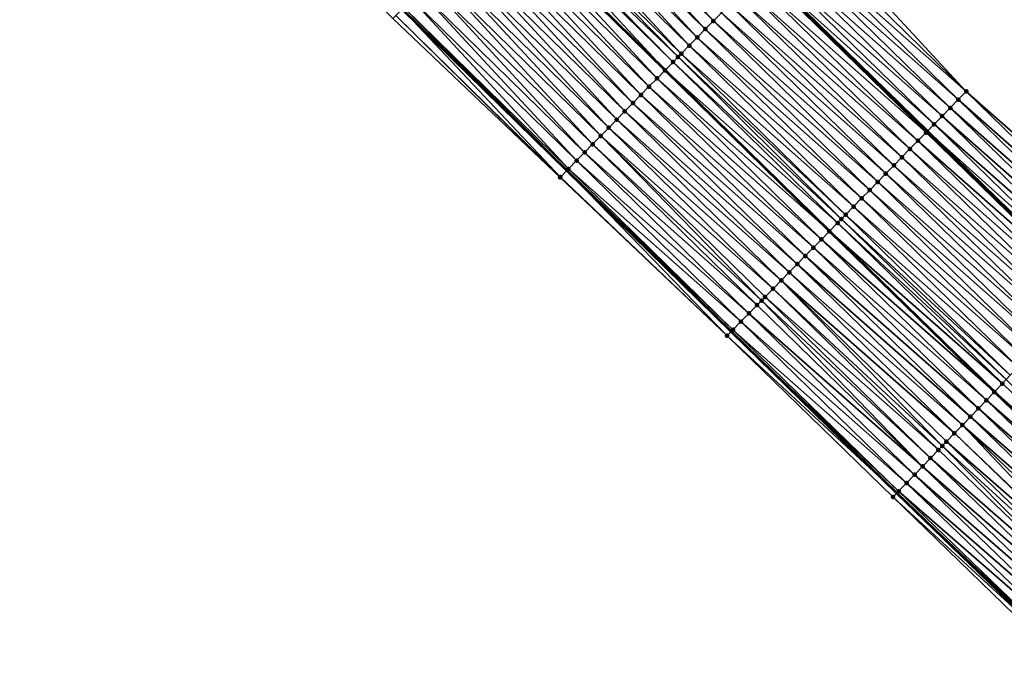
# Model space of a CAD drawing. Header units: feet. Extents: x 2017424 to 2024169, y 808042 to 818730.
# Tile 210 of 256: x 2020540 to 2020625, y 815787 to 815843. Entities that reach past the tile are written whole.
import ezdxf

# ---------------------------------------------------------------- set-up
doc = ezdxf.new("R2010")
doc.units = ezdxf.units.FT
doc.header["$MEASUREMENT"] = 0
for name, color, linetype, lineweight in [('EP_Travel Lane', 172, 'Continuous', 53), ('NB-Road Shots', 141, 'Continuous', 100), ('NB-Road X-Section', 40, 'Continuous', 13), ('STRIPING', 60, 'Continuous', 53)]:
    doc.layers.add(name, color=color, linetype=linetype, lineweight=lineweight)
doc.layers.add('I-77-MM15-17_NB-Surface-BORDER', color=7, linetype='Continuous')
doc.layers.add('I-77-MM15-17_NB-Surface-TIN', color=7, linetype='Continuous')

msp = doc.modelspace()

# ---------------------------------------------------------------- linework, layer by layer
at = {"layer": 'EP_Travel Lane'}
for points in [[(2020306.735364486, 816143.052083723, 250.3038613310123), (2020320.869865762, 816128.903000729, 250.1640749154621), (2020335.004430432, 816114.7538542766, 250.0386303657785), (2020349.139063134, 816100.6046397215, 249.9285631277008), (2020363.273687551, 816086.4554334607, 249.8166337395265), (2020377.408289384, 816072.3062498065, 249.6995812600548), (2020391.542903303, 816058.1570540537, 249.5852658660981), (2020405.683212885, 816044.0429709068, 249.4706513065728), (2020419.859068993, 816029.9350855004, 249.3542916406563), (2020434.03488781, 816015.8272372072, 249.230411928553), (2020448.210546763, 816001.7195480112, 249.0743815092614), (2020462.386093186, 815987.6119708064, 248.8957072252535), (2020476.561749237, 815973.5042844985, 248.7390809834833), (2020490.737370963, 815959.3966323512, 248.5755603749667), (2020504.912973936, 815945.2889988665, 248.4082667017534), (2020519.088475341, 815931.181466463, 248.2205228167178), (2020533.263964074, 815917.0739466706, 248.0302437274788), (2020547.420157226, 815903.0259554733, 247.8205498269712), (2020561.636400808, 815888.9599583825, 247.5983777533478), (2020575.852620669, 815874.8939847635, 247.3724023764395), (2020590.06889214, 815860.8279600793, 247.1547067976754), (2020604.315796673, 815846.8424144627, 246.9439078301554), (2020618.602657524, 815832.847893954, 246.742274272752), (2020632.862392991, 815818.9411492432, 246.567815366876)], [(2020303.745453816, 816111.7916383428, 250.6809946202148), (2020317.880009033, 816097.6425431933, 250.5486849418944), (2020332.014607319, 816083.49340493, 250.4261101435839), (2020346.14918727, 816069.3442850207, 250.2993762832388), (2020360.28371757, 816055.1952148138, 250.1614457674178), (2020374.418343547, 816041.0460488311, 250.0451336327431), (2020388.587993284, 816026.8903374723, 249.9444988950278), (2020402.751658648, 816012.770209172, 249.8295884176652), (2020416.915225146, 815998.6501794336, 249.6947918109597), (2020431.078640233, 815984.5303006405, 249.5294848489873), (2020445.241975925, 815970.4105009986, 249.3481929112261), (2020459.405461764, 815956.2905516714, 249.1971501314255), (2020473.569011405, 815942.1705387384, 249.0589391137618), (2020487.732629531, 815928.0504575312, 248.9345192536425), (2020501.896242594, 815913.9303813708, 248.8090997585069), (2020516.059784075, 815899.8103765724, 248.6692454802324), (2020530.303680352, 815885.662952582, 248.5309171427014), (2020544.520426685, 815871.5964580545, 248.3895210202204), (2020558.737220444, 815857.5299166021, 248.2557333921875), (2020572.954258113, 815843.4631338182, 248.1611456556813), (2020587.261358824, 815829.419095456, 248.0422954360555), (2020601.548694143, 815815.4241101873, 247.9231798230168), (2020615.950558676, 815801.3845731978, 247.8181088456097), (2020630.351235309, 815787.5063167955, 247.6943835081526)]]:
    msp.add_polyline3d(points, dxfattribs=at)
at = {"layer": 'I-77-MM15-17_NB-Surface-BORDER', "color": 3, "linetype": 'Continuous', "lineweight": -3}
for points in [[(2020310.195268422, 816146.5114643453, 249.9605953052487), (2020324.329785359, 816132.3623860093, 249.8220439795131), (2020338.464424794, 816118.2131850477, 249.7112006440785), (2020353.306249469, 816104.7710125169, 249.5358276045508), (2020367.440904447, 816090.6217959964, 249.4285142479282), (2020381.57549105, 816076.4726479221, 249.3057166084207), (2020395.71010452, 816062.3234729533, 249.1890001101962), (2020409.835485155, 816048.2121011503, 249.0622873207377), (2020423.999180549, 816034.0919408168, 248.9536563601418), (2020438.163023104, 816019.9716337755, 248.8746337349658), (2020452.326568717, 816005.8516227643, 248.7358364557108), (2020465.784232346, 815991.0232822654, 248.6243353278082), (2020479.947639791, 815976.9034089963, 248.4576964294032), (2020494.110981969, 815962.7836007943, 248.2779317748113), (2020508.980131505, 815949.3721964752, 248.0558396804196), (2020523.143559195, 815935.2523030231, 247.8932732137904), (2020537.306906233, 815921.1324899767, 247.7144875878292), (2020551.445618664, 815907.1113824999, 247.4941053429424), (2020565.683924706, 815893.0680721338, 247.2464363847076), (2020579.922438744, 815879.0245566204, 247.0321418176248), (2020594.160903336, 815864.9810898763, 246.8098981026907), (2020608.398558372, 815851.0143779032, 246.6033198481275), (2020621.985778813, 815836.3053499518, 246.4236275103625), (2020636.912781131, 815823.1471105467, 246.1625164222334)], [(2020629.963901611, 815787.1042717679, 247.7179646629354), (2020615.620909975, 815801.0424552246, 247.8335023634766), (2020601.20181061, 815815.0697975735, 247.9390985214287), (2020586.682317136, 815828.8277373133, 248.0615069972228), (2020572.153278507, 815842.6508562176, 248.1752715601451), (2020558.129731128, 815856.9138964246, 248.2634062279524), (2020543.922389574, 815870.9901263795, 248.3887698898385), (2020529.683424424, 815885.0340868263, 248.5307069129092), (2020515.062616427, 815898.810347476, 248.6477983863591), (2020501.112150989, 815913.1440201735, 248.7942076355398), (2020487.098564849, 815927.4144933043, 248.9289412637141), (2020473.083361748, 815941.6834295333, 249.0551330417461), (2020459.008122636, 815955.8920152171, 249.1943568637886), (2020444.765453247, 815969.932536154, 249.345469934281), (2020430.447686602, 815983.897502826, 249.5192987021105), (2020416.06925662, 815997.8016732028, 249.687686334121), (2020401.816333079, 816011.8321911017, 249.8103279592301), (2020387.953283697, 816026.2537474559, 249.9367965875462), (2020373.782251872, 816040.4107071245, 250.0343590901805), (2020359.263395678, 816054.1761853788, 250.1340509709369), (2020345.282853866, 816068.4789402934, 250.2884019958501), (2020331.207658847, 816082.6873500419, 250.4189770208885), (2020317.248829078, 816097.0120964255, 250.539235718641), (2020303.158795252, 816111.2055821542, 250.6811507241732)]]:
    msp.add_polyline3d(points, dxfattribs=at)
at = {"layer": 'I-77-MM15-17_NB-Surface-TIN', "color": 128, "linetype": 'Continuous', "lineweight": -3}
for points in [[(2020600.00534391, 815842.4380161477, 247.2834205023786), (2020586.440339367, 815857.145726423, 247.4191263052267), (2020585.738436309, 815856.4334537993, 247.4691204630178)], [(2020600.00534391, 815842.4380161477, 247.2834205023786), (2020600.704799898, 815843.1526919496, 247.2304755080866), (2020586.440339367, 815857.145726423, 247.4191263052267)], [(2020599.305848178, 815841.7233792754, 247.3294544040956), (2020585.738436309, 815856.4334537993, 247.4691204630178), (2020585.036512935, 815855.721201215, 247.5158557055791)], [(2020599.305848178, 815841.7233792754, 247.3294544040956), (2020600.00534391, 815842.4380161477, 247.2834205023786), (2020585.738436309, 815856.4334537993, 247.4691204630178)], [(2020598.606376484, 815841.008718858, 247.3796682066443), (2020585.036512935, 815855.721201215, 247.5158557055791), (2020584.334600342, 815855.0089379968, 247.5643202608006)], [(2020598.606376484, 815841.008718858, 247.3796682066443), (2020599.305848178, 815841.7233792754, 247.3294544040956), (2020585.036512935, 815855.721201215, 247.5158557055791)], [(2020597.207538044, 815839.5792952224, 247.4983458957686), (2020583.632692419, 815854.2966701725, 247.6135339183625), (2020582.930819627, 815853.5843676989, 247.6683824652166)], [(2020597.906930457, 815840.2940332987, 247.4343454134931), (2020584.334600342, 815855.0089379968, 247.5643202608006), (2020583.632692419, 815854.2966701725, 247.6135339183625)], [(2020597.207538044, 815839.5792952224, 247.4983458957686), (2020597.906930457, 815840.2940332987, 247.4343454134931), (2020583.632692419, 815854.2966701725, 247.6135339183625)], [(2020597.906930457, 815840.2940332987, 247.4343454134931), (2020598.606376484, 815841.008718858, 247.3796682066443), (2020584.334600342, 815855.0089379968, 247.5643202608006)], [(2020596.937883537, 815839.303774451, 247.5186457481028), (2020582.930819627, 815853.5843676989, 247.6683824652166), (2020582.469808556, 815853.1165355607, 247.7020462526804)], [(2020596.937883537, 815839.303774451, 247.5186457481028), (2020597.207538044, 815839.5792952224, 247.4983458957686), (2020582.930819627, 815853.5843676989, 247.6683824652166)], [(2020582.228899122, 815852.8721122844, 247.7155779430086), (2020581.5349228, 815852.1681157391, 247.7463838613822), (2020595.816482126, 815838.1582907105, 247.5758160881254)], [(2020596.508036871, 815838.8646636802, 247.5434335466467), (2020582.469808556, 815853.1165355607, 247.7020462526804), (2020582.228899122, 815852.8721122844, 247.7155779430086)], [(2020596.508036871, 815838.8646636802, 247.5434335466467), (2020582.228899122, 815852.8721122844, 247.7155779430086), (2020595.816482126, 815838.1582907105, 247.5758160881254)], [(2020596.508036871, 815838.8646636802, 247.5434335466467), (2020596.937883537, 815839.303774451, 247.5186457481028), (2020582.469808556, 815853.1165355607, 247.7020462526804)], [(2020595.10893623, 815837.4354968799, 247.6165156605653), (2020581.526878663, 815852.1599554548, 247.7467409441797), (2020580.82489292, 815851.4477643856, 247.783472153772)], [(2020595.808464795, 815838.1501015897, 247.5761915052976), (2020581.5349228, 815852.1681157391, 247.7463838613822), (2020581.526878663, 815852.1599554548, 247.7467409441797)], [(2020595.10893623, 815837.4354968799, 247.6165156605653), (2020595.808464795, 815838.1501015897, 247.5761915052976), (2020581.526878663, 815852.1599554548, 247.7467409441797)], [(2020595.808464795, 815838.1501015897, 247.5761915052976), (2020595.816482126, 815838.1582907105, 247.5758160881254), (2020581.5349228, 815852.1681157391, 247.7463838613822)], [(2020594.40941673, 815836.7208832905, 247.6584161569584), (2020580.82489292, 815851.4477643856, 247.783472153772), (2020580.122917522, 815850.7355631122, 247.8218628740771)], [(2020594.40941673, 815836.7208832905, 247.6584161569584), (2020595.10893623, 815837.4354968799, 247.6165156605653), (2020580.82489292, 815851.4477643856, 247.783472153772)], [(2020621.985778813, 815836.3053499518, 246.4236275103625), (2020608.398558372, 815851.0143779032, 246.6033198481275), (2020607.699048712, 815850.2997546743, 246.6469316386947)], [(2020593.010353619, 815835.2916797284, 247.7380245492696), (2020579.420915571, 815850.0233880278, 247.855994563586), (2020578.718944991, 815849.3111820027, 247.8951580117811)], [(2020593.709886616, 815836.0062800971, 247.6984711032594), (2020580.122917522, 815850.7355631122, 247.8218628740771), (2020579.420915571, 815850.0233880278, 247.855994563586)], [(2020593.010353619, 815835.2916797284, 247.7380245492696), (2020593.709886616, 815836.0062800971, 247.6984711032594), (2020579.420915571, 815850.0233880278, 247.855994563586)], [(2020593.709886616, 815836.0062800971, 247.6984711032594), (2020594.40941673, 815836.7208832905, 247.6584161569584), (2020580.122917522, 815850.7355631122, 247.8218628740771)], [(2020621.985778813, 815836.3053499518, 246.4236275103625), (2020607.699048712, 815850.2997546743, 246.6469316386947), (2020606.999578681, 815849.5850926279, 246.6974346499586)], [(2020592.310829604, 815834.577070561, 247.7791400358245), (2020578.718944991, 815849.3111820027, 247.8951580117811), (2020578.016941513, 815848.599008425, 247.9290446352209)], [(2020592.310829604, 815834.577070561, 247.7791400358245), (2020593.010353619, 815835.2916797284, 247.7380245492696), (2020578.718944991, 815849.3111820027, 247.8951580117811)], [(2020621.286352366, 815835.590645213, 246.4817100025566), (2020606.999578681, 815849.5850926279, 246.6974346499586), (2020606.300170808, 815848.8703696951, 246.7587467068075)], [(2020621.286352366, 815835.590645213, 246.4817100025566), (2020621.985778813, 815836.3053499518, 246.4236275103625), (2020606.999578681, 815849.5850926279, 246.6974346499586)], [(2020591.611299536, 815833.8624673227, 247.8192029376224), (2020578.016941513, 815848.599008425, 247.9290446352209), (2020577.31492571, 815847.8868470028, 247.9609545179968)], [(2020591.611299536, 815833.8624673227, 247.8192029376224), (2020592.310829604, 815834.577070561, 247.7791400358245), (2020578.016941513, 815848.599008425, 247.9290446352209)], [(2020620.586972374, 815834.8758949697, 246.5478708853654), (2020606.300170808, 815848.8703696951, 246.7587467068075), (2020605.600723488, 815848.1556854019, 246.8131991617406)], [(2020620.586972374, 815834.8758949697, 246.5478708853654), (2020621.286352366, 815835.590645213, 246.4817100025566), (2020606.300170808, 815848.8703696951, 246.7587467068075)], [(2020590.911760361, 815833.1478730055, 247.8576821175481), (2020577.31492571, 815847.8868470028, 247.9609545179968), (2020576.612947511, 815847.1746484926, 247.9988958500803)], [(2020590.911760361, 815833.1478730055, 247.8576821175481), (2020591.611299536, 815833.8624673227, 247.8192029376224), (2020577.31492571, 815847.8868470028, 247.9609545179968)], [(2020619.188258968, 815833.4463488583, 246.6882922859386), (2020604.901370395, 815847.4409088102, 246.8840372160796), (2020604.315796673, 815846.8424144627, 246.9439078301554)], [(2020619.887593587, 815834.1611435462, 246.6142412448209), (2020605.600723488, 815848.1556854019, 246.8131991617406), (2020604.901370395, 815847.4409088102, 246.8840372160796)], [(2020619.188258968, 815833.4463488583, 246.6882922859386), (2020619.887593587, 815834.1611435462, 246.6142412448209), (2020604.901370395, 815847.4409088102, 246.8840372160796)], [(2020619.887593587, 815834.1611435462, 246.6142412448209), (2020620.586972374, 815834.8758949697, 246.5478708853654), (2020605.600723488, 815848.1556854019, 246.8131991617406)], [(2020590.212158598, 815832.4333399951, 247.8852775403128), (2020576.612947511, 815847.1746484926, 247.9988958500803), (2020575.91086171, 815846.46255611, 248.0195779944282)], [(2020590.212158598, 815832.4333399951, 247.8852775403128), (2020590.911760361, 815833.1478730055, 247.8576821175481), (2020576.612947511, 815847.1746484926, 247.9988958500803)], [(2020618.48886926, 815832.7316081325, 246.7527635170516), (2020604.202021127, 815846.726128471, 246.9555405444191), (2020603.50256272, 815846.0114550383, 247.0080649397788)], [(2020604.202021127, 815846.726128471, 246.9555405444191), (2020618.602657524, 815832.847893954, 246.742274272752), (2020604.315796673, 815846.8424144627, 246.9439078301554)], [(2020618.48886926, 815832.7316081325, 246.7527635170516), (2020618.602657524, 815832.847893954, 246.742274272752), (2020604.202021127, 815846.726128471, 246.9555405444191)], [(2020619.188258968, 815833.4463488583, 246.6882922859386), (2020604.315796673, 815846.8424144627, 246.9439078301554), (2020618.602657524, 815832.847893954, 246.742274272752)], [(2020588.813038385, 815831.0041923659, 247.9549562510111), (2020575.208816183, 815845.750424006, 248.0467199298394), (2020574.506788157, 815845.0382746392, 248.0766692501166)], [(2020589.51258688, 815831.7187775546, 247.9180976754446), (2020575.91086171, 815846.46255611, 248.0195779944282), (2020575.208816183, 815845.750424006, 248.0467199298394)], [(2020588.813038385, 815831.0041923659, 247.9549562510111), (2020589.51258688, 815831.7187775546, 247.9180976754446), (2020575.208816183, 815845.750424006, 248.0467199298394)], [(2020589.51258688, 815831.7187775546, 247.9180976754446), (2020590.212158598, 815832.4333399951, 247.8852775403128), (2020575.91086171, 815846.46255611, 248.0195779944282)], [(2020617.789426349, 815832.0169195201, 246.8079831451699), (2020603.50256272, 815846.0114550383, 247.0080649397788), (2020602.803119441, 815845.2967667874, 247.0632199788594)], [(2020617.789426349, 815832.0169195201, 246.8079831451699), (2020618.48886926, 815832.7316081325, 246.7527635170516), (2020603.50256272, 815846.0114550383, 247.0080649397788)], [(2020588.113505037, 815830.2895923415, 247.9944486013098), (2020574.506788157, 815845.0382746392, 248.0766692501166), (2020573.804818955, 815844.3260672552, 248.1160536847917)], [(2020588.113505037, 815830.2895923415, 247.9944486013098), (2020588.813038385, 815831.0041923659, 247.9549562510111), (2020574.506788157, 815845.0382746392, 248.0766692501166)], [(2020617.089999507, 815831.3022151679, 246.8659970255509), (2020602.803119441, 815845.2967667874, 247.0632199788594), (2020602.10368633, 815844.5820685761, 247.1201432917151)], [(2020617.089999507, 815831.3022151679, 246.8659970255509), (2020617.789426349, 815832.0169195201, 246.8079831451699), (2020602.803119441, 815845.2967667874, 247.0632199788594)], [(2020587.413992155, 815829.5749722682, 248.0375001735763), (2020573.804818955, 815844.3260672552, 248.1160536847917), (2020573.102862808, 815843.6138469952, 248.1575321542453)], [(2020587.413992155, 815829.5749722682, 248.0375001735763), (2020588.113505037, 815830.2895923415, 247.9944486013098), (2020573.804818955, 815844.3260672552, 248.1160536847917)], [(2020616.390587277, 815830.5874965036, 246.9265517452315), (2020602.10368633, 815844.5820685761, 247.1201432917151), (2020601.404249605, 815843.8673739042, 247.1764382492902)], [(2020616.390587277, 815830.5874965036, 246.9265517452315), (2020617.089999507, 815831.3022151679, 246.8659970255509), (2020602.10368633, 815844.5820685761, 247.1201432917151)], [(2020586.714366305, 815828.8604628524, 248.0609069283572), (2020572.954258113, 815843.4631338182, 248.1611456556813), (2020572.414362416, 815842.915577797, 248.1742738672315)], [(2020587.308183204, 815829.466916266, 248.0407022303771), (2020573.102862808, 815843.6138469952, 248.1575321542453), (2020572.954258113, 815843.4631338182, 248.1611456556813)], [(2020586.714366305, 815828.8604628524, 248.0609069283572), (2020587.261358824, 815829.419095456, 248.0422954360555), (2020572.954258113, 815843.4631338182, 248.1611456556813)], [(2020587.308183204, 815829.466916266, 248.0407022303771), (2020572.954258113, 815843.4631338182, 248.1611456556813), (2020587.261358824, 815829.419095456, 248.0422954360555)], [(2020587.308183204, 815829.466916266, 248.0407022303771), (2020587.413992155, 815829.5749722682, 248.0375001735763), (2020573.102862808, 815843.6138469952, 248.1575321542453)], [(2020614.991726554, 815829.1580946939, 247.0413555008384), (2020600.704799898, 815843.1526919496, 247.2304755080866), (2020600.00534391, 815842.4380161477, 247.2834205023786)], [(2020615.691166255, 815829.8727864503, 246.9855777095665), (2020601.404249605, 815843.8673739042, 247.1764382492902), (2020600.704799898, 815843.1526919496, 247.2304755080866)], [(2020614.991726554, 815829.1580946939, 247.0413555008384), (2020615.691166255, 815829.8727864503, 246.9855777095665), (2020600.704799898, 815843.1526919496, 247.2304755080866)], [(2020615.691166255, 815829.8727864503, 246.9855777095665), (2020616.390587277, 815830.5874965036, 246.9265517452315), (2020601.404249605, 815843.8673739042, 247.1764382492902)], [(2020586.682317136, 815828.8277373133, 248.0615069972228), (2020572.40075344, 815842.9017778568, 248.1744341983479), (2020572.153278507, 815842.6508562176, 248.1752715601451)], [(2020586.714366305, 815828.8604628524, 248.0609069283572), (2020572.414362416, 815842.915577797, 248.1742738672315), (2020572.40075344, 815842.9017778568, 248.1744341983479)], [(2020586.682317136, 815828.8277373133, 248.0615069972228), (2020586.714366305, 815828.8604628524, 248.0609069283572), (2020572.40075344, 815842.9017778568, 248.1744341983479)], [(2020614.292302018, 815828.4433880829, 247.0997703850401), (2020600.00534391, 815842.4380161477, 247.2834205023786), (2020599.305848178, 815841.7233792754, 247.3294544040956)], [(2020614.292302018, 815828.4433880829, 247.0997703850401), (2020614.991726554, 815829.1580946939, 247.0413555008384), (2020600.00534391, 815842.4380161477, 247.2834205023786)], [(2020613.592848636, 815827.7287097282, 247.1531689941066), (2020599.305848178, 815841.7233792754, 247.3294544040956), (2020598.606376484, 815841.008718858, 247.3796682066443)], [(2020613.592848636, 815827.7287097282, 247.1531689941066), (2020614.292302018, 815828.4433880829, 247.0997703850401), (2020599.305848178, 815841.7233792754, 247.3294544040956)], [(2020612.893395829, 815827.0140308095, 247.2066677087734), (2020598.606376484, 815841.008718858, 247.3796682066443), (2020597.906930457, 815840.2940332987, 247.4343454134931)], [(2020612.893395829, 815827.0140308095, 247.2066677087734), (2020613.592848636, 815827.7287097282, 247.1531689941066), (2020598.606376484, 815841.008718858, 247.3796682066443)], [(2020612.1939816, 815826.2993141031, 247.2668748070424), (2020597.906930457, 815840.2940332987, 247.4343454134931), (2020597.207538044, 815839.5792952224, 247.4983458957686)], [(2020612.1939816, 815826.2993141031, 247.2668748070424), (2020612.893395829, 815827.0140308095, 247.2066677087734), (2020597.906930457, 815840.2940332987, 247.4343454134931)], [(2020610.795110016, 815824.8699229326, 247.3797898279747), (2020596.508036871, 815838.8646636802, 247.5434335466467), (2020595.816482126, 815838.1582907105, 247.5758160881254)], [(2020611.128861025, 815825.2109132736, 247.3565192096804), (2020596.937883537, 815839.303774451, 247.5186457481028), (2020596.508036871, 815838.8646636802, 247.5434335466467)], [(2020610.795110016, 815824.8699229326, 247.3797898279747), (2020611.128861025, 815825.2109132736, 247.3565192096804), (2020596.508036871, 815838.8646636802, 247.5434335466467)], [(2020611.494574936, 815825.5845899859, 247.328397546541), (2020597.207538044, 815839.5792952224, 247.4983458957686), (2020596.937883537, 815839.303774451, 247.5186457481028)], [(2020611.128861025, 815825.2109132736, 247.3565192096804), (2020611.494574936, 815825.5845899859, 247.328397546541), (2020596.937883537, 815839.303774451, 247.5186457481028)], [(2020611.494574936, 815825.5845899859, 247.328397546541), (2020612.1939816, 815826.2993141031, 247.2668748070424), (2020597.207538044, 815839.5792952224, 247.4983458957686)], [(2020610.095602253, 815824.1552978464, 247.4237317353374), (2020595.808464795, 815838.1501015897, 247.5761915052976), (2020595.10893623, 815837.4354968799, 247.6165156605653)], [(2020595.808464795, 815838.1501015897, 247.5761915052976), (2020610.103624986, 815824.1634939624, 247.4232277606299), (2020595.816482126, 815838.1582907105, 247.5758160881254)], [(2020610.095602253, 815824.1552978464, 247.4237317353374), (2020610.103624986, 815824.1634939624, 247.4232277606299), (2020595.808464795, 815838.1501015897, 247.5761915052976)], [(2020610.795110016, 815824.8699229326, 247.3797898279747), (2020595.816482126, 815838.1582907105, 247.5758160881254), (2020610.103624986, 815824.1634939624, 247.4232277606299)], [(2020609.396101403, 815823.440665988, 247.4688759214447), (2020595.10893623, 815837.4354968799, 247.6165156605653), (2020594.40941673, 815836.7208832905, 247.6584161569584)], [(2020609.396101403, 815823.440665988, 247.4688759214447), (2020610.095602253, 815824.1552978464, 247.4237317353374), (2020595.10893623, 815837.4354968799, 247.6165156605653)], [(2020608.69659494, 815822.726039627, 247.5130441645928), (2020594.40941673, 815836.7208832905, 247.6584161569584), (2020593.709886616, 815836.0062800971, 247.6984711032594)], [(2020608.69659494, 815822.726039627, 247.5130441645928), (2020609.396101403, 815823.440665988, 247.4688759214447), (2020594.40941673, 815836.7208832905, 247.6584161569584)], [(2020636.219080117, 815822.4268473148, 246.2243898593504), (2020621.985778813, 815836.3053499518, 246.4236275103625), (2020621.286352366, 815835.590645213, 246.4817100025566)], [(2020636.219080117, 815822.4268473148, 246.2243898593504), (2020636.912781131, 815823.1471105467, 246.1625164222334), (2020621.985778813, 815836.3053499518, 246.4236275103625)], [(2020607.997083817, 815822.0114178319, 247.5564018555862), (2020593.709886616, 815836.0062800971, 247.6984711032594), (2020593.010353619, 815835.2916797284, 247.7380245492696)], [(2020607.997083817, 815822.0114178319, 247.5564018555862), (2020608.69659494, 815822.726039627, 247.5130441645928), (2020593.709886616, 815836.0062800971, 247.6984711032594)], [(2020635.525411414, 815821.7065529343, 246.2921775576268), (2020621.286352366, 815835.590645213, 246.4817100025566), (2020620.586972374, 815834.8758949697, 246.5478708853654)], [(2020635.525411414, 815821.7065529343, 246.2921775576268), (2020636.219080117, 815822.4268473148, 246.2243898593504), (2020621.286352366, 815835.590645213, 246.4817100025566)], [(2020606.598048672, 815820.5821868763, 247.6408741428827), (2020592.310829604, 815834.577070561, 247.7791400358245), (2020591.611299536, 815833.8624673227, 247.8192029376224)], [(2020607.297558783, 815821.2968096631, 247.5973404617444), (2020593.010353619, 815835.2916797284, 247.7380245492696), (2020592.310829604, 815834.577070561, 247.7791400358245)], [(2020606.598048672, 815820.5821868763, 247.6408741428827), (2020607.297558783, 815821.2968096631, 247.5973404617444), (2020592.310829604, 815834.577070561, 247.7791400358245)], [(2020607.297558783, 815821.2968096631, 247.5973404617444), (2020607.997083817, 815822.0114178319, 247.5564018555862), (2020593.010353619, 815835.2916797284, 247.7380245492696)], [(2020634.831754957, 815820.9862467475, 246.362206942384), (2020620.586972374, 815834.8758949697, 246.5478708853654), (2020619.887593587, 815834.1611435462, 246.6142412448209)], [(2020634.831754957, 815820.9862467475, 246.362206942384), (2020635.525411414, 815821.7065529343, 246.2921775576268), (2020620.586972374, 815834.8758949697, 246.5478708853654)], [(2020605.898522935, 815819.8675793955, 247.6816906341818), (2020591.611299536, 815833.8624673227, 247.8192029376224), (2020590.911760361, 815833.1478730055, 247.8576821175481)], [(2020605.898522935, 815819.8675793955, 247.6816906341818), (2020606.598048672, 815820.5821868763, 247.6408741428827), (2020591.611299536, 815833.8624673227, 247.8192029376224)], [(2020634.138110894, 815820.2659286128, 246.4345049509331), (2020619.887593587, 815834.1611435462, 246.6142412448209), (2020619.188258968, 815833.4463488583, 246.6882922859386)], [(2020634.138110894, 815820.2659286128, 246.4345049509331), (2020634.831754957, 815820.9862467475, 246.362206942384), (2020619.887593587, 815834.1611435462, 246.6142412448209)], [(2020605.198982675, 815819.1529861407, 247.7199815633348), (2020590.911760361, 815833.1478730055, 247.8576821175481), (2020590.212158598, 815832.4333399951, 247.8852775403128)], [(2020605.198982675, 815819.1529861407, 247.7199815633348), (2020605.898522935, 815819.8675793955, 247.6816906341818), (2020590.911760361, 815833.1478730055, 247.8576821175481)], [(2020618.48886926, 815832.7316081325, 246.7527635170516), (2020632.862392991, 815818.9411492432, 246.567815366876), (2020618.602657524, 815832.847893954, 246.742274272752)], [(2020633.444482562, 815819.5455953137, 246.5096822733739), (2020619.188258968, 815833.4463488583, 246.6882922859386), (2020618.602657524, 815832.847893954, 246.742274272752)], [(2020633.444482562, 815819.5455953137, 246.5096822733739), (2020618.602657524, 815832.847893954, 246.742274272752), (2020632.862392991, 815818.9411492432, 246.567815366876)], [(2020633.444482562, 815819.5455953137, 246.5096822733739), (2020634.138110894, 815820.2659286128, 246.4345049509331), (2020619.188258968, 815833.4463488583, 246.6882922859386)], [(2020604.191761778, 815818.1241220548, 247.7724536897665), (2020590.212158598, 815832.4333399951, 247.8852775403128), (2020589.51258688, 815831.7187775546, 247.9180976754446)], [(2020604.191761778, 815818.1241220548, 247.7724536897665), (2020604.499432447, 815818.4384026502, 247.7565390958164), (2020590.212158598, 815832.4333399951, 247.8852775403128)], [(2020604.499432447, 815818.4384026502, 247.7565390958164), (2020605.198982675, 815819.1529861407, 247.7199815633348), (2020590.212158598, 815832.4333399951, 247.8852775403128)], [(2020632.057090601, 815818.1050591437, 246.635272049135), (2020617.789426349, 815832.0169195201, 246.8079831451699), (2020617.089999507, 815831.3022151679, 246.8659970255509)], [(2020632.750821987, 815818.8252930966, 246.5789579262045), (2020618.48886926, 815832.7316081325, 246.7527635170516), (2020617.789426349, 815832.0169195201, 246.8079831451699)], [(2020632.057090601, 815818.1050591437, 246.635272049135), (2020632.750821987, 815818.8252930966, 246.5789579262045), (2020617.789426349, 815832.0169195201, 246.8079831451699)], [(2020632.750821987, 815818.8252930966, 246.5789579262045), (2020632.862392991, 815818.9411492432, 246.567815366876), (2020618.48886926, 815832.7316081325, 246.7527635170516)], [(2020603.79986748, 815817.7238335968, 247.7905336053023), (2020589.51258688, 815831.7187775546, 247.9180976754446), (2020588.813038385, 815831.0041923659, 247.9549562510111)], [(2020603.79986748, 815817.7238335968, 247.7905336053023), (2020604.191761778, 815818.1241220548, 247.7724536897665), (2020589.51258688, 815831.7187775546, 247.9180976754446)], [(2020631.363375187, 815817.3848097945, 246.6945095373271), (2020617.089999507, 815831.3022151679, 246.8659970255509), (2020616.390587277, 815830.5874965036, 246.9265517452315)], [(2020631.363375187, 815817.3848097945, 246.6945095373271), (2020632.057090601, 815818.1050591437, 246.635272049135), (2020617.089999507, 815831.3022151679, 246.8659970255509)], [(2020602.400813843, 815816.2946207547, 247.8717902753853), (2020588.113505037, 815830.2895923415, 247.9944486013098), (2020587.413992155, 815829.5749722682, 248.0375001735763)], [(2020603.10032848, 815817.0092391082, 247.8290435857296), (2020588.813038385, 815831.0041923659, 247.9549562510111), (2020588.113505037, 815830.2895923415, 247.9944486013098)], [(2020602.400813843, 815816.2946207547, 247.8717902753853), (2020603.10032848, 815817.0092391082, 247.8290435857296), (2020588.113505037, 815830.2895923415, 247.9944486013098)], [(2020603.10032848, 815817.0092391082, 247.8290435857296), (2020603.79986748, 815817.7238335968, 247.7905336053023), (2020588.813038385, 815831.0041923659, 247.9549562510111)], [(2020630.669678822, 815816.66454208, 246.7572340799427), (2020616.390587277, 815830.5874965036, 246.9265517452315), (2020615.691166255, 815829.8727864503, 246.9855777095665)], [(2020630.669678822, 815816.66454208, 246.7572340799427), (2020631.363375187, 815817.3848097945, 246.6945095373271), (2020616.390587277, 815830.5874965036, 246.9265517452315)], [(2020601.20181061, 815815.0697975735, 247.9390985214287), (2020587.261358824, 815829.419095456, 248.0422954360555), (2020586.714366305, 815828.8604628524, 248.0609069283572)], [(2020587.308183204, 815829.466916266, 248.0407022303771), (2020587.261358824, 815829.419095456, 248.0422954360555), (2020601.548694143, 815815.4241101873, 247.9231798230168)], [(2020601.20181061, 815815.0697975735, 247.9390985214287), (2020601.548694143, 815815.4241101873, 247.9231798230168), (2020587.261358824, 815829.419095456, 248.0422954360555)], [(2020601.701308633, 815815.5799931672, 247.9161762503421), (2020587.413992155, 815829.5749722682, 248.0375001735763), (2020587.308183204, 815829.466916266, 248.0407022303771)], [(2020601.701308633, 815815.5799931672, 247.9161762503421), (2020587.308183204, 815829.466916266, 248.0407022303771), (2020601.548694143, 815815.4241101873, 247.9231798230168)], [(2020601.701308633, 815815.5799931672, 247.9161762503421), (2020602.400813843, 815816.2946207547, 247.8717902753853), (2020587.413992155, 815829.5749722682, 248.0375001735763)], [(2020629.975982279, 815815.9442745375, 246.8199259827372), (2020615.691166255, 815829.8727864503, 246.9855777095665), (2020614.991726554, 815829.1580946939, 247.0413555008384)], [(2020629.975982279, 815815.9442745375, 246.8199259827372), (2020630.669678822, 815816.66454208, 246.7572340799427), (2020615.691166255, 815829.8727864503, 246.9855777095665)], [(2020601.20181061, 815815.0697975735, 247.9390985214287), (2020586.714366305, 815828.8604628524, 248.0609069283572), (2020586.682317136, 815828.8277373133, 248.0615069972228)], [(2020629.2822719, 815815.2240203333, 246.8800853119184), (2020614.991726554, 815829.1580946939, 247.0413555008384), (2020614.292302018, 815828.4433880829, 247.0997703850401)], [(2020629.2822719, 815815.2240203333, 246.8800853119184), (2020629.975982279, 815815.9442745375, 246.8199259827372), (2020614.991726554, 815829.1580946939, 247.0413555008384)], [(2020627.894828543, 815813.7835337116, 246.9962672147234), (2020613.592848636, 815827.7287097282, 247.1531689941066), (2020612.893395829, 815827.0140308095, 247.2066677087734)], [(2020628.588557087, 815814.5037704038, 246.939432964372), (2020614.292302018, 815828.4433880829, 247.0997703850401), (2020613.592848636, 815827.7287097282, 247.1531689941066)], [(2020627.894828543, 815813.7835337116, 246.9962672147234), (2020628.588557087, 815814.5037704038, 246.939432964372), (2020613.592848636, 815827.7287097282, 247.1531689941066)], [(2020628.588557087, 815814.5037704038, 246.939432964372), (2020629.2822719, 815815.2240203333, 246.8800853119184), (2020614.292302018, 815828.4433880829, 247.0997703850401)], [(2020627.201091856, 815813.0633048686, 247.0516110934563), (2020612.893395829, 815827.0140308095, 247.2066677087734), (2020612.1939816, 815826.2993141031, 247.2668748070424)], [(2020627.201091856, 815813.0633048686, 247.0516110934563), (2020627.894828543, 815813.7835337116, 246.9962672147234), (2020612.893395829, 815827.0140308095, 247.2066677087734)], [(2020626.507393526, 815812.3430390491, 247.1139758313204), (2020612.1939816, 815826.2993141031, 247.2668748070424), (2020611.494574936, 815825.5845899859, 247.328397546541)], [(2020626.507393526, 815812.3430390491, 247.1139758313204), (2020627.201091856, 815813.0633048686, 247.0516110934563), (2020612.1939816, 815826.2993141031, 247.2668748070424)], [(2020625.46113877, 815811.2567325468, 247.2063836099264), (2020611.128861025, 815825.2109132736, 247.3565192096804), (2020610.795110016, 815824.8699229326, 247.3797898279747)], [(2020625.813700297, 815811.6227683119, 247.1772743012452), (2020611.494574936, 815825.5845899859, 247.328397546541), (2020611.128861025, 815825.2109132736, 247.3565192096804)], [(2020625.46113877, 815811.2567325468, 247.2063836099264), (2020625.813700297, 815811.6227683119, 247.1772743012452), (2020611.128861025, 815825.2109132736, 247.3565192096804)], [(2020625.813700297, 815811.6227683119, 247.1772743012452), (2020626.507393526, 815812.3430390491, 247.1139758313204), (2020611.494574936, 815825.5845899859, 247.328397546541)], [(2020625.11995533, 815810.9025474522, 247.2311024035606), (2020610.795110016, 815824.8699229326, 247.3797898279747), (2020610.103624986, 815824.1634939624, 247.4232277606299)], [(2020625.11995533, 815810.9025474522, 247.2311024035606), (2020625.46113877, 815811.2567325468, 247.2063836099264), (2020610.795110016, 815824.8699229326, 247.3797898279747)], [(2020623.732379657, 815809.4621883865, 247.3230648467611), (2020609.396101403, 815823.440665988, 247.4688759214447), (2020608.69659494, 815822.726039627, 247.5130441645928)], [(2020624.426149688, 815810.1823850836, 247.2738245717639), (2020610.095602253, 815824.1552978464, 247.4237317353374), (2020609.396101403, 815823.440665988, 247.4688759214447)], [(2020623.732379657, 815809.4621883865, 247.3230648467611), (2020624.426149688, 815810.1823850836, 247.2738245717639), (2020609.396101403, 815823.440665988, 247.4688759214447)], [(2020610.095602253, 815824.1552978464, 247.4237317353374), (2020624.434104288, 815810.1906418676, 247.2733347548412), (2020610.103624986, 815824.1634939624, 247.4232277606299)], [(2020624.426149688, 815810.1823850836, 247.2738245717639), (2020624.434104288, 815810.1906418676, 247.2733347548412), (2020610.095602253, 815824.1552978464, 247.4237317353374)], [(2020625.11995533, 815810.9025474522, 247.2311024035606), (2020610.103624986, 815824.1634939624, 247.4232277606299), (2020624.434104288, 815810.1906418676, 247.2733347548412)], [(2020623.038596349, 815808.7420044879, 247.3698750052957), (2020608.69659494, 815822.726039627, 247.5130441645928), (2020607.997083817, 815822.0114178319, 247.5564018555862)], [(2020623.038596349, 815808.7420044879, 247.3698750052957), (2020623.732379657, 815809.4621883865, 247.3230648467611), (2020608.69659494, 815822.726039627, 247.5130441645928)], [(2020622.344807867, 815808.0218255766, 247.4157382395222), (2020607.997083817, 815822.0114178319, 247.5564018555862), (2020607.297558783, 815821.2968096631, 247.5973404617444)], [(2020622.344807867, 815808.0218255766, 247.4157382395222), (2020623.038596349, 815808.7420044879, 247.3698750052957), (2020607.997083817, 815822.0114178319, 247.5564018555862)], [(2020621.651021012, 815807.3016450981, 247.4618989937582), (2020607.297558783, 815821.2968096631, 247.5973404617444), (2020606.598048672, 815820.5821868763, 247.6408741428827)], [(2020621.651021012, 815807.3016450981, 247.4618989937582), (2020622.344807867, 815808.0218255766, 247.4157382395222), (2020607.297558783, 815821.2968096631, 247.5973404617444)], [(2020620.957241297, 815806.5814577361, 247.5093667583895), (2020606.598048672, 815820.5821868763, 247.6408741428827), (2020605.898522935, 815819.8675793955, 247.6816906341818)], [(2020620.957241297, 815806.5814577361, 247.5093667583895), (2020621.651021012, 815807.3016450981, 247.4618989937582), (2020606.598048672, 815820.5821868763, 247.6408741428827)], [(2020619.569633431, 815805.1411297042, 247.595436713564), (2020605.198982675, 815819.1529861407, 247.7199815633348), (2020604.499432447, 815818.4384026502, 247.7565390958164)], [(2020619.894325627, 815805.4781411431, 247.5768489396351), (2020605.898522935, 815819.8675793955, 247.6816906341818), (2020605.198982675, 815819.1529861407, 247.7199815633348)], [(2020619.569633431, 815805.1411297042, 247.595436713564), (2020619.894325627, 815805.4781411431, 247.5768489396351), (2020605.198982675, 815819.1529861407, 247.7199815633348)], [(2020619.894325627, 815805.4781411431, 247.5768489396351), (2020620.263448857, 815805.8612826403, 247.5545054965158), (2020605.898522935, 815819.8675793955, 247.6816906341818)], [(2020620.263448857, 815805.8612826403, 247.5545054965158), (2020620.957241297, 815806.5814577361, 247.5093667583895), (2020605.898522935, 815819.8675793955, 247.6816906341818)], [(2020618.875808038, 815804.420986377, 247.6345434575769), (2020604.499432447, 815818.4384026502, 247.7565390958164), (2020604.191761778, 815818.1241220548, 247.7724536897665)], [(2020618.875808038, 815804.420986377, 247.6345434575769), (2020619.569633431, 815805.1411297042, 247.595436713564), (2020604.499432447, 815818.4384026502, 247.7565390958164)], [(2020618.181985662, 815803.7008401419, 247.6742023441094), (2020603.79986748, 815817.7238335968, 247.7905336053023), (2020603.10032848, 815817.0092391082, 247.8290435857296)], [(2020618.181985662, 815803.7008401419, 247.6742023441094), (2020604.191761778, 815818.1241220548, 247.7724536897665), (2020603.79986748, 815817.7238335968, 247.7905336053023)], [(2020618.181985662, 815803.7008401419, 247.6742023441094), (2020618.875808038, 815804.420986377, 247.6345434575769), (2020604.191761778, 815818.1241220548, 247.7724536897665)], [(2020617.488200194, 815802.9806583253, 247.7206171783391), (2020603.10032848, 815817.0092391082, 247.8290435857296), (2020602.400813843, 815816.2946207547, 247.8717902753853)], [(2020617.488200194, 815802.9806583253, 247.7206171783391), (2020618.181985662, 815803.7008401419, 247.6742023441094), (2020603.10032848, 815817.0092391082, 247.8290435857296)], [(2020616.794419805, 815802.2604716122, 247.767961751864), (2020602.400813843, 815816.2946207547, 247.8717902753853), (2020601.701308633, 815815.5799931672, 247.9161762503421)], [(2020616.794419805, 815802.2604716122, 247.767961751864), (2020617.488200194, 815802.9806583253, 247.7206171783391), (2020602.400813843, 815816.2946207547, 247.8717902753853)], [(2020601.20181061, 815815.0697975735, 247.9390985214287), (2020615.950558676, 815801.3845731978, 247.8181088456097), (2020601.548694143, 815815.4241101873, 247.9231798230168)], [(2020615.620909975, 815801.0424552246, 247.8335023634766), (2020615.950558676, 815801.3845731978, 247.8181088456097), (2020601.20181061, 815815.0697975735, 247.9390985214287)], [(2020616.100616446, 815801.5403070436, 247.8111016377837), (2020601.701308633, 815815.5799931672, 247.9161762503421), (2020601.548694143, 815815.4241101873, 247.9231798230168)], [(2020616.100616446, 815801.5403070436, 247.8111016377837), (2020601.548694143, 815815.4241101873, 247.9231798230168), (2020615.950558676, 815801.3845731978, 247.8181088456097)], [(2020616.100616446, 815801.5403070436, 247.8111016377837), (2020616.794419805, 815802.2604716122, 247.767961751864), (2020601.701308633, 815815.5799931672, 247.9161762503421)], [(2020639.518304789, 815797.0221500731, 247.0824051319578), (2020625.11995533, 815810.9025474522, 247.2311024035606), (2020624.434104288, 815810.1906418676, 247.2733347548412)], [(2020639.518304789, 815797.0221500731, 247.0824051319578), (2020625.46113877, 815811.2567325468, 247.2063836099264), (2020625.11995533, 815810.9025474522, 247.2311024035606)], [(2020638.824516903, 815796.3019705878, 247.128377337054), (2020624.426149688, 815810.1823850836, 247.2738245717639), (2020623.732379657, 815809.4621883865, 247.3230648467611)], [(2020624.426149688, 815810.1823850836, 247.2738245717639), (2020638.832478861, 815796.3102354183, 247.127849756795), (2020624.434104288, 815810.1906418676, 247.2733347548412)], [(2020638.824516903, 815796.3019705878, 247.128377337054), (2020638.832478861, 815796.3102354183, 247.127849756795), (2020624.426149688, 815810.1823850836, 247.2738245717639)], [(2020639.518304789, 815797.0221500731, 247.0824051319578), (2020624.434104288, 815810.1906418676, 247.2733347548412), (2020638.832478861, 815796.3102354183, 247.127849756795)], [(2020638.130736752, 815795.5817836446, 247.1757655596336), (2020623.732379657, 815809.4621883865, 247.3230648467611), (2020623.038596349, 815808.7420044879, 247.3698750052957)], [(2020638.130736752, 815795.5817836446, 247.1757655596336), (2020638.824516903, 815796.3019705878, 247.128377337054), (2020623.732379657, 815809.4621883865, 247.3230648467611)], [(2020636.743203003, 815794.1413841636, 247.2754018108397), (2020622.344807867, 815808.0218255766, 247.4157382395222), (2020621.651021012, 815807.3016450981, 247.4618989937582)], [(2020637.436960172, 815794.8615932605, 247.223807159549), (2020623.038596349, 815808.7420044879, 247.3698750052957), (2020622.344807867, 815808.0218255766, 247.4157382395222)], [(2020636.743203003, 815794.1413841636, 247.2754018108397), (2020637.436960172, 815794.8615932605, 247.223807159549), (2020622.344807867, 815808.0218255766, 247.4157382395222)], [(2020637.436960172, 815794.8615932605, 247.223807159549), (2020638.130736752, 815795.5817836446, 247.1757655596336), (2020623.038596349, 815808.7420044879, 247.3698750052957)], [(2020635.427709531, 815792.7757958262, 247.3674783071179), (2020621.651021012, 815807.3016450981, 247.4618989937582), (2020620.957241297, 815806.5814577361, 247.5093667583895)], [(2020635.427709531, 815792.7757958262, 247.3674783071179), (2020636.049434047, 815793.4211864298, 247.3248389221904), (2020621.651021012, 815807.3016450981, 247.4618989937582)], [(2020636.049434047, 815793.4211864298, 247.3248389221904), (2020636.743203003, 815794.1413841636, 247.2754018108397), (2020621.651021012, 815807.3016450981, 247.4618989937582)], [(2020635.355652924, 815792.7010004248, 247.3720490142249), (2020620.957241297, 815806.5814577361, 247.5093667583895), (2020620.263448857, 815805.8612826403, 247.5545054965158)], [(2020635.355652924, 815792.7010004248, 247.3720490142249), (2020635.427709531, 815792.7757958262, 247.3674783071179), (2020620.957241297, 815806.5814577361, 247.5093667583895)], [(2020633.968044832, 815791.2606726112, 247.4580775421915), (2020619.894325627, 815805.4781411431, 247.5768489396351), (2020619.569633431, 815805.1411297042, 247.595436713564)], [(2020634.66184628, 815791.9808390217, 247.4145878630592), (2020620.263448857, 815805.8612826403, 247.5545054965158), (2020619.894325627, 815805.4781411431, 247.5768489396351)], [(2020633.968044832, 815791.2606726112, 247.4580775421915), (2020634.66184628, 815791.9808390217, 247.4145878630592), (2020619.894325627, 815805.4781411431, 247.5768489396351)], [(2020634.66184628, 815791.9808390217, 247.4145878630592), (2020635.355652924, 815792.7010004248, 247.3720490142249), (2020620.263448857, 815805.8612826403, 247.5545054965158)], [(2020633.968044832, 815791.2606726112, 247.4580775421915), (2020619.569633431, 815805.1411297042, 247.595436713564), (2020618.875808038, 815804.420986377, 247.6345434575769)], [(2020632.580425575, 815789.8203555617, 247.5420622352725), (2020618.181985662, 815803.7008401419, 247.6742023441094), (2020617.488200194, 815802.9806583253, 247.7206171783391)], [(2020633.274228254, 815790.5405207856, 247.4987978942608), (2020618.875808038, 815804.420986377, 247.6345434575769), (2020618.181985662, 815803.7008401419, 247.6742023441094)], [(2020632.580425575, 815789.8203555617, 247.5420622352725), (2020633.274228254, 815790.5405207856, 247.4987978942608), (2020618.181985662, 815803.7008401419, 247.6742023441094)], [(2020633.274228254, 815790.5405207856, 247.4987978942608), (2020633.968044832, 815791.2606726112, 247.4580775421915), (2020618.875808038, 815804.420986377, 247.6345434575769)], [(2020631.88665124, 815789.1001630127, 247.5905148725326), (2020617.488200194, 815802.9806583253, 247.7206171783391), (2020616.794419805, 815802.2604716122, 247.767961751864)], [(2020631.88665124, 815789.1001630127, 247.5905148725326), (2020632.580425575, 815789.8203555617, 247.5420622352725), (2020617.488200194, 815802.9806583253, 247.7206171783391)], [(2020631.192864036, 815788.3799828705, 247.6366117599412), (2020616.794419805, 815802.2604716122, 247.767961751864), (2020616.100616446, 815801.5403070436, 247.8111016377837)], [(2020631.192864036, 815788.3799828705, 247.6366117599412), (2020631.88665124, 815789.1001630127, 247.5905148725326), (2020616.794419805, 815802.2604716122, 247.767961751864)], [(2020615.620909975, 815801.0424552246, 247.8335023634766), (2020630.351235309, 815787.5063167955, 247.6943835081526), (2020615.950558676, 815801.3845731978, 247.8181088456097)], [(2020630.499091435, 815787.6597886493, 247.6853819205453), (2020616.100616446, 815801.5403070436, 247.8111016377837), (2020615.950558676, 815801.3845731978, 247.8181088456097)], [(2020630.499091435, 815787.6597886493, 247.6853819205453), (2020615.950558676, 815801.3845731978, 247.8181088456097), (2020630.351235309, 815787.5063167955, 247.6943835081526)], [(2020630.499091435, 815787.6597886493, 247.6853819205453), (2020631.192864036, 815788.3799828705, 247.6366117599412), (2020616.100616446, 815801.5403070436, 247.8111016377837)], [(2020629.963901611, 815787.1042717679, 247.7179646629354), (2020630.351235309, 815787.5063167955, 247.6943835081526), (2020615.620909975, 815801.0424552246, 247.8335023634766)]]:
    msp.add_3dface(points, dxfattribs=at)
at = {"layer": 'NB-Road Shots', "lineweight": 100}
for p in [(2020600.00534391, 815842.4380161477, 247.2834205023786), (2020599.305848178, 815841.7233792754, 247.3294544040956), (2020598.606376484, 815841.008718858, 247.3796682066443), (2020597.906930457, 815840.2940332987, 247.4343454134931), (2020596.508036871, 815838.8646636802, 247.5434335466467), (2020596.937883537, 815839.303774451, 247.5186457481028), (2020597.207538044, 815839.5792952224, 247.4983458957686), (2020595.808464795, 815838.1501015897, 247.5761915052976), (2020595.10893623, 815837.4354968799, 247.6165156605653), (2020594.40941673, 815836.7208832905, 247.6584161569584), (2020621.985778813, 815836.3053499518, 246.4236275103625), (2020593.709886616, 815836.0062800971, 247.6984711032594), (2020621.286352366, 815835.590645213, 246.4817100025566), (2020592.310829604, 815834.577070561, 247.7791400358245), (2020593.010353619, 815835.2916797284, 247.7380245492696), (2020620.586972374, 815834.8758949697, 246.5478708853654), (2020591.611299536, 815833.8624673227, 247.8192029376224), (2020619.887593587, 815834.1611435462, 246.6142412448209), (2020590.911760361, 815833.1478730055, 247.8576821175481), (2020619.188258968, 815833.4463488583, 246.6882922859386), (2020590.212158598, 815832.4333399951, 247.8852775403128), (2020617.789426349, 815832.0169195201, 246.8079831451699), (2020618.48886926, 815832.7316081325, 246.7527635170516), (2020589.51258688, 815831.7187775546, 247.9180976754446), (2020617.089999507, 815831.3022151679, 246.8659970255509), (2020588.113505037, 815830.2895923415, 247.9944486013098), (2020588.813038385, 815831.0041923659, 247.9549562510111), (2020616.390587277, 815830.5874965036, 246.9265517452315), (2020587.308183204, 815829.466916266, 248.0407022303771), (2020587.413992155, 815829.5749722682, 248.0375001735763), (2020615.691166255, 815829.8727864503, 246.9855777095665), (2020586.682317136, 815828.8277373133, 248.0615069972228), (2020586.682317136, 815828.8277373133, 248.0615069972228), (2020586.714366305, 815828.8604628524, 248.0609069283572), (2020614.991726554, 815829.1580946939, 247.0413555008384), (2020613.592848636, 815827.7287097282, 247.1531689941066), (2020614.292302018, 815828.4433880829, 247.0997703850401), (2020612.893395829, 815827.0140308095, 247.2066677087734), (2020612.1939816, 815826.2993141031, 247.2668748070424), (2020611.128861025, 815825.2109132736, 247.3565192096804), (2020611.494574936, 815825.5845899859, 247.328397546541), (2020610.795110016, 815824.8699229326, 247.3797898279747), (2020609.396101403, 815823.440665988, 247.4688759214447), (2020610.095602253, 815824.1552978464, 247.4237317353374), (2020608.69659494, 815822.726039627, 247.5130441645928), (2020607.997083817, 815822.0114178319, 247.5564018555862), (2020607.297558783, 815821.2968096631, 247.5973404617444), (2020606.598048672, 815820.5821868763, 247.6408741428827), (2020605.198982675, 815819.1529861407, 247.7199815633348), (2020605.898522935, 815819.8675793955, 247.6816906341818), (2020604.499432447, 815818.4384026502, 247.7565390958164), (2020603.79986748, 815817.7238335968, 247.7905336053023), (2020604.191761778, 815818.1241220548, 247.7724536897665), (2020603.10032848, 815817.0092391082, 247.8290435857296), (2020602.400813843, 815816.2946207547, 247.8717902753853), (2020601.20181061, 815815.0697975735, 247.9390985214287), (2020601.20181061, 815815.0697975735, 247.9390985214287), (2020601.701308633, 815815.5799931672, 247.9161762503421), (2020625.11995533, 815810.9025474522, 247.2311024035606), (2020624.426149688, 815810.1823850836, 247.2738245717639), (2020623.732379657, 815809.4621883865, 247.3230648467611), (2020622.344807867, 815808.0218255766, 247.4157382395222), (2020623.038596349, 815808.7420044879, 247.3698750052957), (2020621.651021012, 815807.3016450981, 247.4618989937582), (2020620.957241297, 815806.5814577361, 247.5093667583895), (2020619.894325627, 815805.4781411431, 247.5768489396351), (2020620.263448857, 815805.8612826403, 247.5545054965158), (2020619.569633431, 815805.1411297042, 247.595436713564), (2020618.181985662, 815803.7008401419, 247.6742023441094), (2020618.875808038, 815804.420986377, 247.6345434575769), (2020617.488200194, 815802.9806583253, 247.7206171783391), (2020616.794419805, 815802.2604716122, 247.767961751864), (2020616.100616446, 815801.5403070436, 247.8111016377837), (2020615.620909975, 815801.0424552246, 247.8335023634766), (2020615.620909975, 815801.0424552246, 247.8335023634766)]:
    msp.add_point(p, dxfattribs=at)
at = {"layer": 'NB-Road X-Section', "extrusion": (-0.7143544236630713, 0.6997377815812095, 0.008049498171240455), "elevation": -872546.7840663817, "flags": 128}
msp.add_lwpolyline([(-1996767.510167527, 7270.402607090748), (-1996766.510167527, 7270.446220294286), (-1996765.510167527, 7270.496724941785), (-1996764.510167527, 7270.558038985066), (-1996763.510167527, 7270.612493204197), (-1996762.510167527, 7270.683333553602), (-1996761.510167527, 7270.754839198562), (-1996760.510167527, 7270.807365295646), (-1996759.510167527, 7270.862522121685), (-1996758.510167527, 7270.919447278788), (-1996757.510167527, 7270.975744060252), (-1996756.510167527, 7271.02978306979), (-1996755.510167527, 7271.082729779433), (-1996754.510167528, 7271.128765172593), (-1996753.510167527, 7271.178980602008), (-1996752.510167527, 7271.233659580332), (-1996751.510167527, 7271.297662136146), (-1996751.124648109, 7271.31796264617), (-1996750.510167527, 7271.342751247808), (-1996749.510167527, 7271.375510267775), (-1996748.510167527, 7271.415835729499), (-1996747.510167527, 7271.457737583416), (-1996746.510167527, 7271.497793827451), (-1996745.510167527, 7271.537348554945), (-1996744.510167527, 7271.578465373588), (-1996743.510167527, 7271.618529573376), (-1996742.510167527, 7271.657009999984), (-1996741.510167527, 7271.684606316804), (-1996740.510167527, 7271.717427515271), (-1996739.510167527, 7271.754287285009), (-1996738.510167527, 7271.793780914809), (-1996737.510167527, 7271.836833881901), (-1996737.358933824, 7271.840036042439), (-1996736.510167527, 7271.860241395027), (-1996736.464362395, 7271.860841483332), (-1996736.464362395, 7271.860841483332)], dxfattribs=at)
at = {"layer": 'NB-Road X-Section', "extrusion": (-0.71435442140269, 0.6997377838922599, 0.008049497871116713), "elevation": -872566.7776136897, "flags": 128}
msp.add_lwpolyline([(-1996766.51298836, 7270.383590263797), (-1996765.512988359, 7270.441674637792), (-1996764.512988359, 7270.507837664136), (-1996763.512988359, 7270.574210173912), (-1996762.512988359, 7270.648263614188), (-1996761.512988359, 7270.712736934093), (-1996760.512988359, 7270.767958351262), (-1996759.512988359, 7270.825974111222), (-1996758.51298836, 7270.886530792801), (-1996757.512988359, 7270.945558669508), (-1996756.51298836, 7271.001338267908), (-1996755.512988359, 7271.059755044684), (-1996754.51298836, 7271.113155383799), (-1996753.51298836, 7271.166655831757), (-1996752.512988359, 7271.226864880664), (-1996751.51298836, 7271.288389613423), (-1996750.990129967, 7271.31651218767), (-1996750.512988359, 7271.339783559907), (-1996749.51298836, 7271.38372689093), (-1996748.512988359, 7271.428872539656), (-1996747.512988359, 7271.4730422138), (-1996746.51298836, 7271.516401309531), (-1996745.51298836, 7271.55734124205), (-1996744.51298836, 7271.600876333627), (-1996743.51298836, 7271.64169414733), (-1996742.512988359, 7271.679986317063), (-1996741.512988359, 7271.716545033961), (-1996741.073177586, 7271.732460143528), (-1996740.512988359, 7271.750540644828), (-1996739.512988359, 7271.789051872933), (-1996738.51298836, 7271.831799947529), (-1996737.51298836, 7271.876187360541), (-1996736.79898711, 7271.89911037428), (-1996736.79898711, 7271.89911037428)], dxfattribs=at)
at = {"layer": 'NB-Road X-Section', "extrusion": (-0.7199166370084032, 0.6940190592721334, 0.0075882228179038), "elevation": -888491.4498383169, "flags": 128}
msp.add_lwpolyline([(-1989742.472430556, 6988.434813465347), (-1989741.472430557, 6988.496688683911), (-1989740.472430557, 6988.564478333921), (-1989739.472430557, 6988.63450973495), (-1989738.472430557, 6988.706809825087), (-1989737.472430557, 6988.78198931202), (-1989736.472430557, 6988.85126695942), (-1989735.472430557, 6988.907582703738), (-1989734.472430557, 6988.966821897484), (-1989733.472430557, 6989.029548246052), (-1989732.472430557, 6989.092241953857), (-1989731.472430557, 6989.152403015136), (-1989730.472430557, 6989.211752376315), (-1989729.472430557, 6989.268588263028), (-1989728.472430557, 6989.32393373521), (-1989727.472430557, 6989.386300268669), (-1989726.472430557, 6989.44960056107), (-1989725.964216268, 6989.478710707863), (-1989725.472430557, 6989.503430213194), (-1989724.472430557, 6989.546153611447), (-1989723.472430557, 6989.595395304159), (-1989722.472430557, 6989.642206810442), (-1989721.472430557, 6989.688071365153), (-1989720.472430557, 6989.734233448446), (-1989719.472430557, 6989.781702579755), (-1989718.472430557, 6989.826842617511), (-1989717.940406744, 6989.849186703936), (-1989717.472430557, 6989.867775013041), (-1989716.472430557, 6989.906882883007), (-1989715.472430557, 6989.946542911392), (-1989714.472430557, 6989.992959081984), (-1989713.472430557, 6990.040305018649), (-1989712.472430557, 6990.083446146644), (-1989711.781073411, 6990.105847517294), (-1989711.781073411, 6990.105847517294)], dxfattribs=at)
at = {"layer": 'STRIPING'}
msp.add_polyline3d([(2020453.792689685, 815978.989412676, 249.1634883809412), (2020467.956217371, 815964.8694216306, 249.0208640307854), (2020482.119779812, 815950.7493959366, 248.8852363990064), (2020496.283368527, 815936.6293440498, 248.7548995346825), (2020510.446824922, 815922.5094240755, 248.5979195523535), (2020524.610292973, 815908.3894924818, 248.4432838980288), (2020538.818663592, 815894.29934872, 248.2759333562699), (2020553.057361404, 815880.2556588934, 248.0905539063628), (2020567.296104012, 815866.2119248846, 247.9123581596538), (2020581.5349228, 815852.1681157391, 247.7463838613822), (2020595.816482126, 815838.1582907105, 247.5758160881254), (2020610.103624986, 815824.1634939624, 247.4232277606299), (2020624.434104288, 815810.1906418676, 247.2733347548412), (2020638.832478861, 815796.3102354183, 247.127849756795)], dxfattribs=at)

doc.saveas('drawing.dxf')
